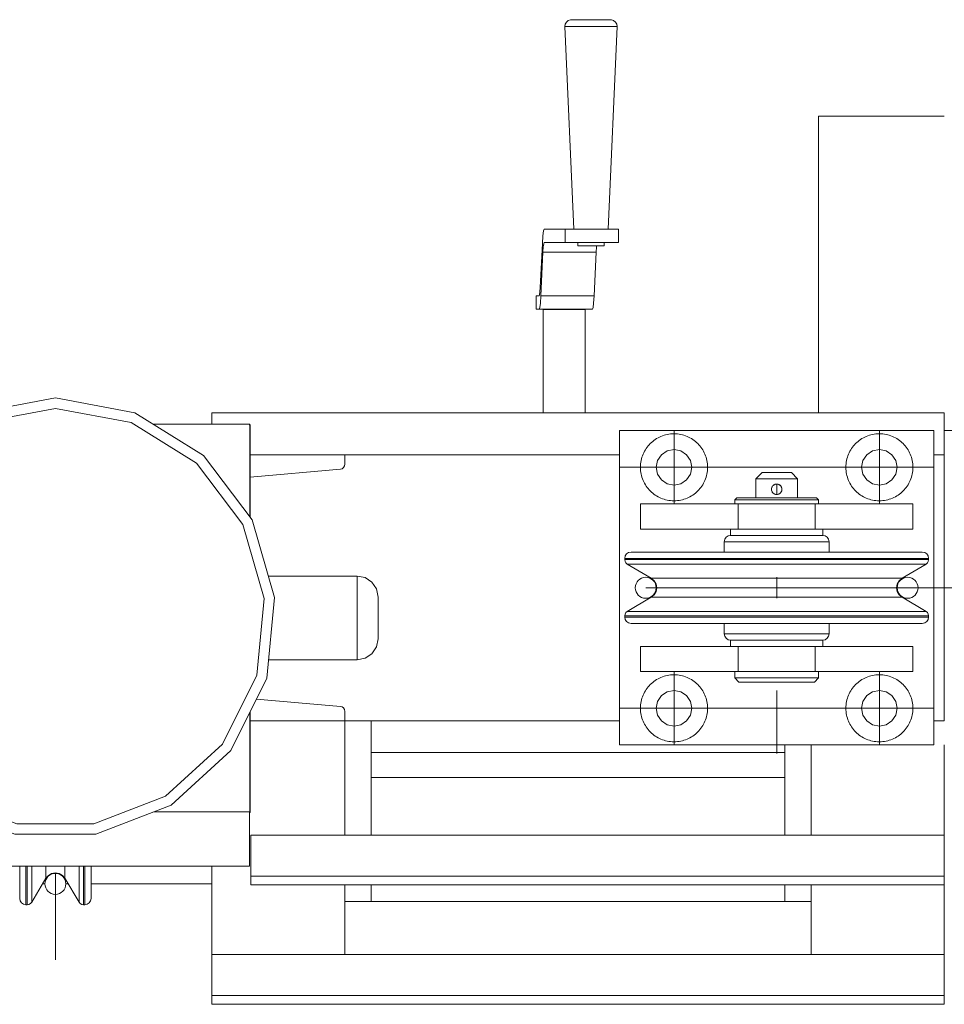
# Model space of a CAD drawing. Header units: millimetres. Extents: x 53056 to 116131, y -669674 to -625124.
# Tile 120 of 168: x 66347 to 66788, y -641262 to -640792. Entities that reach past the tile are written whole.
import ezdxf

# ---------------------------------------------------------------- set-up
doc = ezdxf.new("R2010")
doc.units = ezdxf.units.MM
doc.header["$MEASUREMENT"] = 0
for name, pattern in [('DGN Style 1', [536.199087, 0.892178, -535.306909]), ('DGN Style 3', [1249.049455, 892.178182, -356.871273]), ('DGN Style 4', [1428.377269, 713.742545, -356.871273, 0.892178, -356.871273])]:
    doc.linetypes.add(name, pattern=pattern)
doc.layers.add('Side Cradle Tower', color=7, linetype='Continuous', lineweight=0)
doc.layers.add('Side Cradle Tower Platform', color=7, linetype='Continuous', lineweight=0)

# ---------------------------------------------------------------- blocks, each defined once
blk = doc.blocks.new('*U55')
at = {"layer": 'Side Cradle Tower', "color": 7, "linetype": 'Continuous', "lineweight": 0}
for p, q in [((-18155.16, 6420.11), (-17805.57, 6420.11)), ((-18137.23, 6414.7), (-18137.28, 6414.7)), ((-18136.88, 6414.29), (-18136.94, 6414.29)), ((-18136.88, 6400.11), (-18091.61, 6400.11)), ((-18091.77, 6394.74), (-18091.61, 6395.61)), ((-18091.61, 6400.11), (-18091.61, 6395.61)), ((-17960.57, 6400.11), (-18091.61, 6400.11)), ((-17805.57, 6400.11), (-17810.57, 6400.11)), ((-17805.57, 6273.11), (-17805.57, 6400.11)), ((-18136.88, 6389.44), (-18093.8, 6393.21)), ((-18092.94, 6393.45), (-18092.95, 6393.45)), ((-18092.94, 6393.45), (-18092.94, 6393.45)), ((-18092.23, 6393.99), (-18092.24, 6393.98)), ((-18092.24, 6393.98), (-18092.24, 6393.98)), ((-18091.77, 6394.74), (-18091.77, 6394.73)), ((-18091.77, 6394.74), (-18091.77, 6394.74)), ((-18085.82, 6302.2), (-18085.82, 6303.72)), ((-18093.8, 6280.01), (-18133.78, 6283.51)), ((-18092.94, 6279.77), (-18093.8, 6280.01)), ((-18092.95, 6279.77), (-18092.94, 6279.77)), ((-18092.94, 6279.77), (-18092.94, 6279.77)), ((-18092.24, 6279.24), (-18092.23, 6279.24)), ((-18092.24, 6279.24), (-18092.24, 6279.24)), ((-18091.77, 6278.49), (-18091.77, 6278.49)), ((-18091.77, 6278.49), (-18091.77, 6278.49)), ((-18091.61, 6273.11), (-18091.61, 6277.62)), ((-18136.88, 6273.11), (-18091.61, 6273.11)), ((-17960.57, 6273.11), (-18091.61, 6273.11)), ((-18091.61, 6218.55), (-18091.61, 6273.11)), ((-18079.05, 6218.55), (-18079.05, 6273.11)), ((-17805.57, 6273.11), (-17810.57, 6273.11)), ((-17881.63, 6261.61), (-17881.63, 6218.55)), ((-17869.07, 6218.55), (-17869.07, 6261.61)), ((-17805.57, 6261.61), (-17805.57, 6218.55)), ((-17881.63, 6258), (-18079.05, 6258)), ((-17881.63, 6246), (-18079.05, 6246)), ((-18137.28, 6229.7), (-18182.88, 6229.7)), ((-18137.28, 6229.7), (-18137.28, 6229.7)), ((-18137.23, 6203.72), (-18137.23, 6229.63)), ((-18136.88, 6229.29), (-18136.94, 6229.29)), ((-18136.52, 6218.55), (-17805.57, 6218.55)), ((-18322.64, 6203.72), (-18137.23, 6203.72)), ((-18234.34, 6203.72), (-18234.34, 6202.53)), ((-18234.34, 6202.53), (-18234.34, 6197.97)), ((-18136.52, 6194.76), (-18136.52, 6199)), ((-18136.52, 6199), (-17805.57, 6199)), ((-17805.57, 6194.76), (-17805.57, 6199)), ((-18235.94, 6195.27), (-18234.82, 6195.27)), ((-18224.82, 6195.27), (-18223.7, 6195.27)), ((-18212.79, 6195.27), (-18155.11, 6195.27)), ((-18136.52, 6194.76), (-17805.57, 6194.76)), ((-18091.61, 6161.6), (-18091.61, 6194.76)), ((-18079.05, 6186.94), (-18079.05, 6194.76)), ((-17881.63, 6194.76), (-17881.63, 6186.94)), ((-17869.07, 6161.6), (-17869.07, 6194.76)), ((-17805.57, 6194.76), (-17805.57, 6161.6)), ((-18243.84, 6185.3), (-18243.84, 6190.82)), ((-18243.27, 6185.3), (-18243.27, 6190.82)), ((-18218.52, 6186.52), (-18218.52, 6191.95)), ((-18216.37, 6185.3), (-18216.37, 6190.82)), ((-18215.79, 6185.3), (-18215.79, 6190.82)), ((-18091.61, 6186.94), (-17869.07, 6186.94)), ((-18155.16, 6161.6), (-17805.57, 6161.6)), ((-18155.16, 6137.81), (-18155.16, 6142.05)), ((-18155.16, 6142.05), (-17805.57, 6142.05)), ((-17805.57, 6137.81), (-17805.57, 6142.05)), ((-18155.16, 6137.81), (-17805.57, 6137.81))]:
    blk.add_line(p, q, dxfattribs=at)
at = {"layer": 'Side Cradle Tower', "color": 7, "linetype": 'DGN Style 4', "lineweight": 0}
blk.add_line((-18229.82, 6159.06), (-18229.82, 6200.55), dxfattribs=at)
at = {"layer": 'Side Cradle Tower', "color": 7, "linetype": 'Continuous', "lineweight": 0, "flags": 128}
for points in [[(-18300.56, 6399.8), (-18323.81, 6369), (-18334.37, 6331.89), (-18330.81, 6293.47), (-18313.61, 6258.92), (-18285.09, 6232.93), (-18249.11, 6218.99), (-18210.52, 6218.99), (-18174.54, 6232.93), (-18146.03, 6258.92), (-18128.83, 6293.47), (-18125.27, 6331.89), (-18135.83, 6369), (-18159.08, 6399.8), (-18191.89, 6420.11), (-18229.82, 6427.2), (-18267.75, 6420.11)], [(-18282.46, 6237.18), (-18248.19, 6223.9), (-18211.44, 6223.9), (-18177.18, 6237.18), (-18150.02, 6261.94), (-18133.64, 6294.83), (-18130.24, 6331.43), (-18140.3, 6366.77), (-18162.45, 6396.1), (-18193.69, 6415.45), (-18229.82, 6422.2), (-18265.94, 6415.45), (-18297.19, 6396.1), (-18319.33, 6366.77), (-18329.39, 6331.43), (-18326, 6294.83), (-18309.62, 6261.94)], [(-18155.16, 6414.7), (-18155.16, 6420.11), (-18155.16, 6420.11)], [(-17805.57, 6411.61), (-17805.57, 6420.11), (-17805.57, 6420.11)], [(-18183.15, 6414.7), (-18137.28, 6414.7), (-18136.94, 6414.29), (-18136.94, 6370.48)], [(-18137.23, 6414.7), (-18137.23, 6414.7), (-18136.88, 6414.29), (-18136.88, 6370.4)], [(-18091.77, 6394.74), (-18092.24, 6393.98), (-18092.94, 6393.45), (-18093.8, 6393.21)], [(-18128.2, 6342.19), (-18085.82, 6342.2), (-18081.99, 6341.44), (-18078.75, 6339.27), (-18076.58, 6336.03), (-18075.82, 6332.2), (-18075.82, 6331.44), (-18075.82, 6329.27), (-18075.82, 6326.03), (-18075.82, 6322.2), (-18075.82, 6318.37), (-18075.82, 6315.13), (-18075.82, 6312.96), (-18075.82, 6312.2), (-18076.58, 6308.37), (-18078.75, 6305.13), (-18081.99, 6302.96), (-18085.82, 6302.2), (-18128.02, 6302.2)], [(-18085.82, 6303.72), (-18085.82, 6308.06), (-18085.82, 6314.55), (-18085.82, 6322.2), (-18085.82, 6329.85), (-18085.82, 6336.34), (-18085.82, 6340.68), (-18085.82, 6342.2)], [(-18092.94, 6279.77), (-18092.24, 6279.24), (-18091.77, 6278.49), (-18091.61, 6277.62)], [(-18136.94, 6277.17), (-18136.94, 6229.29), (-18137.28, 6229.7)], [(-18136.88, 6277.29), (-18136.88, 6229.29), (-18136.88, 6229.29)], [(-18136.52, 6199), (-18136.52, 6218.55), (-18136.52, 6218.55)], [(-17805.57, 6199), (-17805.57, 6218.55), (-17805.57, 6218.55)], [(-18246.84, 6203.72), (-18246.84, 6193.59), (-18246.84, 6188.3), (-18246.62, 6187.15), (-18245.97, 6186.18), (-18244.99, 6185.53), (-18243.84, 6185.3), (-18243.27, 6185.3), (-18242.42, 6185.45), (-18241.68, 6185.87), (-18241.12, 6186.52), (-18234.34, 6197.97)], [(-18243.84, 6190.82), (-18243.84, 6190.82), (-18243.84, 6203.72)], [(-18243.27, 6190.82), (-18243.27, 6190.82), (-18243.27, 6203.72)], [(-18241.12, 6186.52), (-18241.12, 6191.95), (-18241.12, 6203.72)], [(-18234.34, 6197.97), (-18233.16, 6199.34), (-18231.6, 6200.24), (-18229.82, 6200.55), (-18228.04, 6200.24), (-18226.47, 6199.34), (-18225.3, 6197.97), (-18218.52, 6186.52), (-18217.96, 6185.87), (-18217.21, 6185.45), (-18216.37, 6185.3), (-18215.79, 6185.3), (-18214.64, 6185.53), (-18213.67, 6186.18), (-18213.02, 6187.15), (-18212.79, 6188.3), (-18212.79, 6193.59), (-18212.79, 6203.72)], [(-18225.3, 6197.97), (-18225.3, 6202.53), (-18225.3, 6203.72)], [(-18218.52, 6191.95), (-18218.52, 6191.95), (-18218.52, 6203.72)], [(-18216.37, 6190.82), (-18216.37, 6190.82), (-18216.37, 6203.72)], [(-18215.79, 6190.82), (-18215.79, 6190.82), (-18215.79, 6203.72)], [(-18155.11, 6161.6), (-18155.11, 6168.32), (-18155.11, 6203.72)], [(-18155.16, 6142.05), (-18155.16, 6161.6), (-18155.16, 6161.6)], [(-17805.57, 6142.05), (-17805.57, 6161.6), (-17805.57, 6161.6)]]:
    blk.add_lwpolyline(points, dxfattribs=at)
at = {"layer": 'Side Cradle Tower', "color": 7, "linetype": 'Continuous', "lineweight": 0, "extrusion": (0, 0, -1)}
blk.add_arc((18229.82, 6195.3), 5, 0, 360, dxfattribs=at)
at = {"layer": 'Side Cradle Tower Platform', "color": 7, "linetype": 'Continuous', "lineweight": 0}
for p, q in [((-17973.64, 6607.73), (-17969.96, 6607.73)), ((-17865.57, 6420.11), (-17865.57, 6561.61)), ((-17997.38, 6500.89), (-17997.15, 6504.57)), ((-17996.55, 6507.71), (-17986.49, 6507.71)), ((-17981.87, 6507.71), (-17986.49, 6507.71)), ((-17986.49, 6507.71), (-17986.49, 6501.36)), ((-17961.13, 6501.36), (-17961.13, 6507.71)), ((-17998.39, 6479.94), (-17997.38, 6500.89)), ((-17996.55, 6501.36), (-17996.76, 6500.83)), ((-17986.49, 6501.36), (-17996.55, 6501.36)), ((-17981.87, 6501.36), (-17986.49, 6501.36)), ((-17971.43, 6499.78), (-17973.83, 6499.78)), ((-17997.11, 6496.82), (-17998.11, 6475.86)), ((-17997.11, 6496.82), (-17971.75, 6496.82)), ((-17972.75, 6475.86), (-17971.75, 6496.82)), ((-17998.88, 6475.96), (-18000.43, 6475.96)), ((-18000.43, 6475.96), (-18000.43, 6469.61)), ((-17998.88, 6475.96), (-17998.69, 6476.43)), ((-17998.11, 6475.86), (-17998.33, 6472.49)), ((-17998.11, 6475.86), (-17972.75, 6475.86)), ((-17972.97, 6472.49), (-17972.75, 6475.86)), ((-18000.43, 6469.61), (-17998.88, 6469.61)), ((-17998.88, 6469.61), (-17973.52, 6469.61)), ((-17996.99, 6420.11), (-17996.99, 6469.46)), ((-17977, 6420.11), (-17977, 6469.46)), ((-17960.57, 6411.61), (-17810.57, 6411.61)), ((-17960.57, 6261.61), (-17960.57, 6411.61)), ((-17810.57, 6411.61), (-17810.57, 6261.61)), ((-17805.57, 6400.11), (-17805.57, 6411.61)), ((-17805.57, 6411.61), (-17795.57, 6411.61)), ((-17940.58, 6400.12), (-17942.43, 6397.37)), ((-17828.72, 6397.37), (-17830.56, 6400.12)), ((-17885.57, 6391.61), (-17888.25, 6391.61)), ((-17885.82, 6386.1), (-17885.57, 6386.11)), ((-17884.83, 6385.99), (-17885.57, 6386.11)), ((-17888.07, 6383.52), (-17888.02, 6383.12)), ((-17888.07, 6383.51), (-17888.07, 6383.51)), ((-17888.02, 6383.12), (-17888.07, 6383.51)), ((-17888.05, 6383.96), (-17888.06, 6383.63)), ((-17888.02, 6383.12), (-17887.88, 6382.66)), ((-17888.02, 6383.12), (-17888.02, 6383.12)), ((-17888.02, 6383.09), (-17887.9, 6382.69)), ((-17887.83, 6384.67), (-17887.87, 6384.57)), ((-17887.79, 6384.76), (-17887.8, 6384.75)), ((-17887.35, 6385.36), (-17887.79, 6384.76)), ((-17887.79, 6384.76), (-17887.59, 6385.09)), ((-17887.74, 6382.36), (-17887.74, 6382.36)), ((-17887.7, 6382.31), (-17887.34, 6381.85)), ((-17887.59, 6385.09), (-17887.55, 6385.14)), ((-17887.51, 6382.04), (-17887.47, 6381.99)), ((-17887.33, 6381.85), (-17887.21, 6381.72)), ((-17886.53, 6385.92), (-17887.3, 6385.41)), ((-17887.29, 6385.43), (-17887.29, 6385.43)), ((-17886.26, 6386.02), (-17886.26, 6386.02)), ((-17884.62, 6381.31), (-17884.11, 6381.59)), ((-17884.12, 6381.58), (-17884.12, 6381.58)), ((-17883.81, 6385.37), (-17883.95, 6385.51)), ((-17883.81, 6381.85), (-17883.85, 6381.81)), ((-17883.29, 6384.62), (-17883.81, 6385.37)), ((-17883.39, 6384.84), (-17883.39, 6384.83)), ((-17883.31, 6382.56), (-17883.31, 6382.55)), ((-17883.19, 6384.33), (-17883.27, 6384.57)), ((-17883.1, 6383.86), (-17883.21, 6384.42)), ((-17883.17, 6382.93), (-17883.17, 6382.92)), ((-17903.13, 6379.61), (-17899.01, 6379.61)), ((-17886.14, 6381.18), (-17886.49, 6381.29)), ((-17885.57, 6381.12), (-17885.25, 6381.14)), ((-17885.23, 6381.14), (-17884.84, 6381.22)), ((-17884.85, 6381.22), (-17884.62, 6381.31)), ((-17884.85, 6381.22), (-17884.85, 6381.22)), ((-17867.09, 6378.61), (-17865.57, 6378.61)), ((-17950.57, 6376.61), (-17950.57, 6364.61)), ((-17904, 6376.61), (-17904, 6364.61)), ((-17869.76, 6376.61), (-17867.14, 6376.61)), ((-17867.14, 6376.61), (-17867.14, 6364.61)), ((-17820.57, 6376.61), (-17820.57, 6364.61)), ((-17952.55, 6350.64), (-17958.07, 6350.64)), ((-17952.55, 6350.06), (-17958.07, 6350.06)), ((-17913.32, 6350.06), (-17936.84, 6350.06)), ((-17885.57, 6350.06), (-17913.32, 6350.06)), ((-17857.83, 6350.64), (-17885.57, 6350.64)), ((-17857.83, 6350.06), (-17885.57, 6350.06)), ((-17834.31, 6350.64), (-17857.83, 6350.64)), ((-17813.07, 6350.64), (-17818.59, 6350.64)), ((-17813.07, 6350.06), (-17818.59, 6350.06)), ((-17885.57, 6347.91), (-17912.85, 6347.91)), ((-17814.3, 6347.91), (-17819.72, 6347.91)), ((-17940.84, 6341.13), (-17945.4, 6341.13)), ((-17885.57, 6331.61), (-17885.57, 6341.61)), ((-17885.57, 6331.61), (-17885.57, 6341.61)), ((-17830.3, 6332.1), (-17825.75, 6332.1)), ((-17951.42, 6325.31), (-17956.85, 6325.31)), ((-17858.3, 6325.31), (-17885.57, 6325.31)), ((-17952.55, 6323.16), (-17958.07, 6323.16)), ((-17952.55, 6322.59), (-17958.07, 6322.59)), ((-17913.32, 6322.59), (-17936.84, 6322.59)), ((-17885.57, 6323.16), (-17913.32, 6323.16)), ((-17885.57, 6322.59), (-17913.32, 6322.59)), ((-17857.83, 6323.16), (-17885.57, 6323.16)), ((-17834.31, 6323.16), (-17857.83, 6323.16)), ((-17813.07, 6323.16), (-17818.59, 6323.16)), ((-17813.07, 6322.59), (-17818.59, 6322.59)), ((-17898.07, 6311.61), (-17885.57, 6311.61)), ((-17885.57, 6311.61), (-17873.07, 6311.61)), ((-17877.15, 6311.61), (-17885.57, 6311.61)), ((-17950.57, 6296.61), (-17950.57, 6308.61)), ((-17904, 6296.61), (-17904, 6308.61)), ((-17867.14, 6296.61), (-17867.14, 6308.61)), ((-17820.57, 6296.61), (-17820.57, 6308.61)), ((-17867.14, 6296.61), (-17869.72, 6296.61)), ((-17892.46, 6291.61), (-17898.3, 6291.61)), ((-17833.32, 6286.97), (-17836.57, 6287.61)), ((-17926.07, 6279.11), (-17926.72, 6275.86)), ((-17810.57, 6261.61), (-17960.57, 6261.61))]:
    blk.add_line(p, q, dxfattribs=at)
at = {"layer": 'Side Cradle Tower Platform', "color": 7, "linetype": 'DGN Style 4', "lineweight": 0}
for p, q in [((-17934.57, 6376.61), (-17934.57, 6411.61)), ((-17836.57, 6376.61), (-17836.57, 6411.61)), ((-17960.57, 6394.11), (-17810.57, 6394.11)), ((-17885.57, 6381.12), (-17885.57, 6386.11)), ((-17934.57, 6296.61), (-17934.57, 6261.61)), ((-17836.57, 6296.61), (-17836.57, 6261.61)), ((-17885.57, 6257.47), (-17885.57, 6287.53)), ((-17960.57, 6279.11), (-17810.57, 6279.11))]:
    blk.add_line(p, q, dxfattribs=at)
at = {"layer": 'Side Cradle Tower Platform', "color": 7, "linetype": 'DGN Style 3', "lineweight": 0}
for p, q in [((-17841.38, 6336.61), (-17948.07, 6336.61)), ((-17609.06, 6336.61), (-17841.38, 6336.61))]:
    blk.add_line(p, q, dxfattribs=at)
at = {"layer": 'Side Cradle Tower Platform', "color": 7, "linetype": 'Continuous', "lineweight": 0, "flags": 128}
for points in [[(-17982.36, 6507.71), (-17986.64, 6604.44), (-17986.48, 6605.59), (-17985.91, 6606.61), (-17985.01, 6607.36), (-17983.91, 6607.73), (-17983.91, 6607.72)], [(-17973.64, 6607.73), (-17977.4, 6607.73), (-17980.67, 6607.73), (-17982.96, 6607.73), (-17983.91, 6607.73), (-17983.91, 6607.73)], [(-17964.48, 6607.72), (-17964.48, 6607.73), (-17965.01, 6607.73), (-17966.93, 6607.73), (-17969.96, 6607.73)], [(-17964.48, 6607.73), (-17964.48, 6607.73), (-17963.38, 6607.36), (-17962.48, 6606.61), (-17961.91, 6605.59), (-17961.75, 6604.44), (-17966.04, 6507.71)], [(-17961.75, 6604.44), (-17962.43, 6604.44), (-17964.89, 6604.44), (-17968.77, 6604.44), (-17973.48, 6604.44), (-17978.3, 6604.44), (-17982.49, 6604.44), (-17985.42, 6604.44), (-17986.64, 6604.44)], [(-17805.57, 6561.61), (-17805.57, 6561.61), (-17865.57, 6561.61), (-17865.57, 6561.61)], [(-17997.15, 6504.57), (-17996.86, 6506.91), (-17996.55, 6507.71)], [(-17961.13, 6507.71), (-17965.33, 6507.71), (-17970.61, 6507.71), (-17976.36, 6507.71), (-17981.87, 6507.71)], [(-17996.76, 6500.83), (-17996.95, 6499.27), (-17997.11, 6496.82)], [(-17961.13, 6501.36), (-17965.33, 6501.36), (-17970.61, 6501.36), (-17976.36, 6501.36), (-17981.87, 6501.36)], [(-17973.83, 6499.78), (-17976.29, 6499.78), (-17978.42, 6499.78), (-17979.91, 6499.78), (-17980.54, 6499.78), (-17980.54, 6501.36)], [(-17971.75, 6496.82), (-17971.59, 6499.27), (-17971.53, 6499.78)], [(-17967.86, 6501.36), (-17967.86, 6499.78), (-17968.2, 6499.78), (-17969.46, 6499.78), (-17971.43, 6499.78)], [(-17998.69, 6476.43), (-17998.53, 6477.79), (-17998.39, 6479.94)], [(-17998.33, 6472.49), (-17998.59, 6470.35), (-17998.88, 6469.61)], [(-17973.52, 6469.61), (-17973.23, 6470.35), (-17972.97, 6472.49)], [(-17996.99, 6469.46), (-17996.26, 6469.46), (-17994.11, 6469.46)], [(-17994.11, 6469.46), (-17990.88, 6469.46), (-17987.06, 6469.46), (-17983.23, 6469.46), (-17979.97, 6469.46), (-17977.78, 6469.46), (-17977, 6469.46), (-17977, 6469.46)], [(-17940.58, 6400.12), (-17937.82, 6401.97), (-17934.57, 6402.61), (-17931.32, 6401.97), (-17928.56, 6400.12), (-17926.72, 6397.37), (-17926.07, 6394.11), (-17926.72, 6390.86), (-17928.56, 6388.1), (-17931.32, 6386.26), (-17934.57, 6385.61), (-17937.82, 6386.26), (-17940.58, 6388.1), (-17942.43, 6390.86), (-17943.07, 6394.11), (-17942.43, 6397.37)], [(-17828.72, 6397.37), (-17828.07, 6394.11), (-17828.72, 6390.86), (-17830.56, 6388.1), (-17833.32, 6386.26), (-17836.57, 6385.61), (-17839.82, 6386.26), (-17842.58, 6388.1), (-17844.43, 6390.86), (-17845.07, 6394.11), (-17844.43, 6397.37), (-17842.58, 6400.12), (-17839.82, 6401.97), (-17836.57, 6402.61), (-17833.32, 6401.97), (-17830.56, 6400.12)], [(-17895.57, 6379.61), (-17895.57, 6388.61), (-17892.57, 6391.61), (-17892.04, 6391.61), (-17890.52, 6391.61), (-17888.25, 6391.61)], [(-17885.57, 6391.61), (-17882.89, 6391.61), (-17880.62, 6391.61), (-17879.1, 6391.61), (-17878.57, 6391.61), (-17875.57, 6388.61), (-17875.57, 6379.61)], [(-17895.57, 6388.61), (-17894.81, 6388.61), (-17892.64, 6388.61), (-17889.4, 6388.61), (-17885.57, 6388.61), (-17881.75, 6388.61), (-17878.5, 6388.61), (-17876.33, 6388.61), (-17875.57, 6388.61)], [(-17885.82, 6386.1), (-17885.82, 6386.1), (-17886.26, 6386.02), (-17886.26, 6386.02)], [(-17885.82, 6386.1), (-17885.82, 6386.1), (-17885.82, 6386.1)], [(-17885.57, 6386.11), (-17885.43, 6386.11), (-17884.99, 6386.04), (-17884.62, 6385.92), (-17884.61, 6385.92), (-17884.21, 6385.71), (-17883.91, 6385.48), (-17883.81, 6385.37), (-17883.6, 6385.15), (-17883.39, 6384.84)], [(-17888.07, 6383.61), (-17888.05, 6383.95), (-17887.96, 6384.34), (-17887.87, 6384.57)], [(-17888.07, 6383.61), (-17888.07, 6383.61), (-17888.07, 6383.51), (-17888.07, 6383.51)], [(-17887.82, 6384.68), (-17887.87, 6384.57), (-17888.05, 6383.95)], [(-17887.9, 6382.69), (-17888.02, 6383.12), (-17888.02, 6383.12)], [(-17887.9, 6382.69), (-17887.9, 6382.69), (-17887.9, 6382.69)], [(-17887.74, 6382.36), (-17887.88, 6382.66), (-17887.9, 6382.69)], [(-17887.88, 6382.66), (-17887.88, 6382.66), (-17887.73, 6382.35)], [(-17887.87, 6384.57), (-17887.79, 6384.76), (-17887.79, 6384.76)], [(-17887.47, 6381.99), (-17887.74, 6382.36), (-17887.74, 6382.36)], [(-17887.29, 6385.43), (-17887.29, 6385.43), (-17887.34, 6385.38), (-17887.59, 6385.09), (-17887.59, 6385.09)], [(-17886.85, 6381.46), (-17887.21, 6381.73), (-17887.33, 6381.85), (-17887.47, 6381.99)], [(-17887.29, 6385.43), (-17887.01, 6385.66), (-17886.61, 6385.89), (-17886.53, 6385.92), (-17886.26, 6386.02)], [(-17887.21, 6381.73), (-17886.53, 6381.31), (-17886.49, 6381.29), (-17886.49, 6381.29), (-17886.07, 6381.16)], [(-17886.07, 6381.16), (-17886.07, 6381.16), (-17886.49, 6381.29), (-17886.53, 6381.31), (-17886.85, 6381.46), (-17886.85, 6381.46)], [(-17886.85, 6381.46), (-17886.53, 6381.31), (-17886.49, 6381.29), (-17885.57, 6381.12)], [(-17886.26, 6386.02), (-17886.53, 6385.92), (-17886.53, 6385.91)], [(-17883.91, 6385.48), (-17884.62, 6385.91), (-17884.99, 6386.04)], [(-17884.12, 6381.58), (-17884.43, 6381.39), (-17884.62, 6381.31)], [(-17884.12, 6381.58), (-17884.12, 6381.58), (-17883.81, 6381.85), (-17883.81, 6381.85)], [(-17883.95, 6381.72), (-17883.81, 6381.85), (-17883.31, 6382.55)], [(-17883.31, 6382.55), (-17883.53, 6382.16), (-17883.77, 6381.87), (-17883.81, 6381.85)], [(-17883.27, 6384.57), (-17883.27, 6384.57), (-17883.39, 6384.84), (-17883.39, 6384.84)], [(-17883.31, 6382.55), (-17883.31, 6382.55), (-17883.27, 6382.66), (-17883.17, 6382.93), (-17883.17, 6382.93)], [(-17883.27, 6384.57), (-17883.21, 6384.43), (-17883.11, 6384.05), (-17883.07, 6383.61), (-17883.08, 6383.36)], [(-17883.17, 6382.93), (-17883.08, 6383.36), (-17883.08, 6383.36)], [(-17883.08, 6383.36), (-17883.08, 6383.36), (-17883.17, 6382.93), (-17883.17, 6382.93)], [(-17883.17, 6382.92), (-17883.08, 6383.36), (-17883.08, 6383.36)], [(-17883.08, 6383.36), (-17883.08, 6383.61), (-17883.11, 6384.05)], [(-17905.57, 6376.61), (-17905.57, 6378.61), (-17904.57, 6379.61), (-17903.13, 6379.61)], [(-17867.09, 6378.61), (-17871.43, 6378.61), (-17877.92, 6378.61), (-17885.57, 6378.61), (-17893.23, 6378.61), (-17899.71, 6378.61), (-17904.05, 6378.61), (-17905.57, 6378.61)], [(-17899.01, 6379.61), (-17892.84, 6379.61), (-17885.57, 6379.61), (-17878.3, 6379.61), (-17872.14, 6379.61), (-17868.02, 6379.61), (-17866.57, 6379.61), (-17865.57, 6378.61), (-17865.57, 6376.61)], [(-17884.85, 6381.22), (-17885.22, 6381.14), (-17885.57, 6381.12), (-17885.57, 6381.12), (-17885.67, 6381.11), (-17886.07, 6381.16)], [(-17950.57, 6376.61), (-17950.57, 6376.61), (-17904, 6376.61), (-17901.42, 6376.61)], [(-17899.68, 6376.61), (-17899.71, 6376.61), (-17901.42, 6376.61)], [(-17899.68, 6376.61), (-17899.65, 6376.61), (-17895.36, 6376.61)], [(-17893.2, 6376.61), (-17893.23, 6376.61), (-17895.36, 6376.61)], [(-17893.2, 6376.61), (-17893.19, 6376.61), (-17885.57, 6376.61)], [(-17885.57, 6376.61), (-17885.57, 6376.61), (-17877.96, 6376.61), (-17877.94, 6376.61)], [(-17875.78, 6376.61), (-17877.92, 6376.61), (-17877.94, 6376.61)], [(-17875.87, 6376.61), (-17871.49, 6376.61), (-17871.47, 6376.61)], [(-17869.72, 6376.61), (-17871.43, 6376.61), (-17871.47, 6376.61)], [(-17867.14, 6376.61), (-17820.57, 6376.61), (-17820.57, 6376.61)], [(-17950.57, 6364.61), (-17950.57, 6364.61), (-17907.57, 6364.61)], [(-17893.99, 6364.61), (-17885.57, 6364.61), (-17877.15, 6364.61), (-17870.02, 6364.61), (-17865.25, 6364.61), (-17863.57, 6364.61), (-17863.57, 6361.61), (-17865.25, 6361.61), (-17870.02, 6361.61), (-17877.15, 6361.61), (-17885.57, 6361.61), (-17893.99, 6361.61), (-17901.13, 6361.61), (-17905.9, 6361.61), (-17907.57, 6361.61), (-17907.57, 6364.61), (-17905.9, 6364.61), (-17901.13, 6364.61), (-17893.99, 6364.61)], [(-17863.57, 6364.61), (-17820.57, 6364.61), (-17820.57, 6364.61)], [(-17910.57, 6353.64), (-17910.57, 6358.61), (-17910.34, 6359.76), (-17909.69, 6360.73), (-17908.72, 6361.38), (-17907.57, 6361.61), (-17905.9, 6361.61), (-17901.13, 6361.61), (-17893.99, 6361.61), (-17885.57, 6361.61)], [(-17885.57, 6358.61), (-17895.14, 6358.61), (-17903.25, 6358.61), (-17908.67, 6358.61), (-17910.57, 6358.61)], [(-17885.57, 6361.61), (-17885.57, 6361.61), (-17877.15, 6361.61)], [(-17860.57, 6358.61), (-17862.48, 6358.61), (-17867.89, 6358.61), (-17876, 6358.61), (-17885.57, 6358.61)], [(-17877.15, 6361.61), (-17877.15, 6361.61), (-17870.02, 6361.61)], [(-17870.02, 6361.61), (-17870.02, 6361.61), (-17865.25, 6361.61)], [(-17865.25, 6361.61), (-17865.25, 6361.61), (-17863.57, 6361.61), (-17862.42, 6361.38), (-17861.45, 6360.73), (-17860.8, 6359.76), (-17860.57, 6358.61), (-17860.57, 6353.64)], [(-17944.03, 6333.27), (-17945.4, 6332.1), (-17956.85, 6325.31), (-17957.5, 6324.75), (-17957.92, 6324.01), (-17958.07, 6323.16), (-17958.07, 6322.59), (-17957.84, 6321.44), (-17957.19, 6320.47), (-17956.22, 6319.82), (-17955.07, 6319.59), (-17949.78, 6319.59), (-17934.72, 6319.59), (-17912.17, 6319.59), (-17885.57, 6319.59), (-17858.98, 6319.59), (-17836.43, 6319.59), (-17821.36, 6319.59), (-17816.07, 6319.59), (-17814.92, 6319.82), (-17813.95, 6320.47), (-17813.3, 6321.44), (-17813.07, 6322.59), (-17813.07, 6323.16), (-17813.22, 6324.01), (-17813.64, 6324.75), (-17814.3, 6325.31), (-17825.75, 6332.1), (-17827.12, 6333.27), (-17828.01, 6334.84), (-17828.32, 6336.61), (-17828.01, 6338.39), (-17827.12, 6339.96), (-17825.75, 6341.13), (-17814.3, 6347.91), (-17813.64, 6348.47), (-17813.22, 6349.22), (-17813.07, 6350.06), (-17813.07, 6350.64), (-17813.3, 6351.79), (-17813.95, 6352.76), (-17814.92, 6353.41), (-17816.07, 6353.64), (-17821.36, 6353.64), (-17836.43, 6353.64), (-17858.98, 6353.64), (-17885.57, 6353.64), (-17912.17, 6353.64), (-17934.72, 6353.64), (-17949.78, 6353.64), (-17955.07, 6353.64), (-17956.22, 6353.41), (-17957.19, 6352.76), (-17957.84, 6351.79), (-17958.07, 6350.64), (-17958.07, 6350.06), (-17957.92, 6349.22), (-17957.5, 6348.47), (-17956.85, 6347.91), (-17945.4, 6341.13), (-17944.03, 6339.96), (-17943.13, 6338.39), (-17942.82, 6336.61), (-17943.13, 6334.84), (-17944.03, 6333.27)], [(-17936.84, 6350.64), (-17952.55, 6350.64), (-17952.55, 6350.64)], [(-17936.84, 6350.06), (-17952.55, 6350.06), (-17952.55, 6350.06)], [(-17913.32, 6350.64), (-17936.84, 6350.64), (-17936.84, 6350.64)], [(-17885.57, 6350.64), (-17913.32, 6350.64), (-17913.32, 6350.64)], [(-17834.31, 6350.06), (-17834.31, 6350.06), (-17857.83, 6350.06)], [(-17818.59, 6350.64), (-17818.59, 6350.64), (-17834.31, 6350.64)], [(-17818.59, 6350.06), (-17818.59, 6350.06), (-17834.31, 6350.06)], [(-17912.85, 6347.91), (-17912.85, 6347.91), (-17935.97, 6347.91), (-17951.42, 6347.91), (-17956.85, 6347.91)], [(-17858.3, 6347.91), (-17858.3, 6347.91), (-17885.57, 6347.91)], [(-17835.17, 6347.91), (-17835.17, 6347.91), (-17858.29, 6347.91)], [(-17819.72, 6347.91), (-17819.72, 6347.91), (-17835.17, 6347.91)], [(-17885.57, 6341.13), (-17908.47, 6341.13), (-17927.87, 6341.13), (-17940.84, 6341.13), (-17940.84, 6341.13)], [(-17825.75, 6341.13), (-17830.3, 6341.13), (-17843.27, 6341.13), (-17862.68, 6341.13), (-17885.57, 6341.13)], [(-17945.4, 6332.1), (-17940.84, 6332.1), (-17927.87, 6332.1), (-17908.47, 6332.1)], [(-17908.47, 6332.1), (-17885.57, 6332.1), (-17862.68, 6332.1), (-17843.27, 6332.1), (-17830.3, 6332.1), (-17830.3, 6332.1)], [(-17935.97, 6325.31), (-17951.42, 6325.31), (-17951.42, 6325.31)], [(-17912.85, 6325.31), (-17935.97, 6325.31), (-17935.97, 6325.31)], [(-17885.57, 6325.31), (-17912.85, 6325.31), (-17912.85, 6325.31)], [(-17814.3, 6325.31), (-17819.72, 6325.31), (-17835.17, 6325.31), (-17858.3, 6325.31), (-17858.3, 6325.31)], [(-17936.84, 6323.16), (-17952.55, 6323.16), (-17952.55, 6323.16)], [(-17936.84, 6322.59), (-17952.55, 6322.59), (-17952.55, 6322.59)], [(-17913.32, 6323.16), (-17936.84, 6323.16), (-17936.84, 6323.16)], [(-17857.83, 6322.59), (-17857.83, 6322.59), (-17885.57, 6322.59)], [(-17834.31, 6322.59), (-17834.31, 6322.59), (-17857.83, 6322.59)], [(-17818.59, 6323.16), (-17818.59, 6323.16), (-17834.31, 6323.16)], [(-17818.59, 6322.59), (-17818.59, 6322.59), (-17834.31, 6322.59)], [(-17893.99, 6311.61), (-17901.13, 6311.61), (-17905.9, 6311.61), (-17907.57, 6311.61), (-17908.72, 6311.84), (-17909.69, 6312.49), (-17910.34, 6313.46), (-17910.57, 6314.61), (-17910.57, 6319.59)], [(-17860.57, 6319.59), (-17860.57, 6314.61), (-17860.8, 6313.46), (-17861.45, 6312.49), (-17862.42, 6311.84), (-17863.57, 6311.61), (-17865.25, 6311.61), (-17865.25, 6311.61)], [(-17885.57, 6314.61), (-17895.14, 6314.61), (-17903.25, 6314.61), (-17908.67, 6314.61), (-17910.57, 6314.61)], [(-17893.99, 6311.61), (-17885.57, 6311.61), (-17877.15, 6311.61), (-17870.02, 6311.61), (-17865.25, 6311.61), (-17863.57, 6311.61), (-17863.57, 6308.61), (-17865.25, 6308.61), (-17870.02, 6308.61), (-17877.15, 6308.61), (-17885.57, 6308.61), (-17893.99, 6308.61), (-17901.13, 6308.61), (-17905.9, 6308.61), (-17907.57, 6308.61), (-17907.57, 6311.61), (-17905.9, 6311.61), (-17901.13, 6311.61), (-17893.99, 6311.61)], [(-17885.57, 6311.61), (-17893.99, 6311.61), (-17893.99, 6311.61)], [(-17860.57, 6314.61), (-17862.48, 6314.61), (-17867.89, 6314.61), (-17876, 6314.61), (-17885.57, 6314.61)], [(-17870.02, 6311.61), (-17877.15, 6311.61), (-17877.15, 6311.61)], [(-17865.25, 6311.61), (-17870.02, 6311.61), (-17870.02, 6311.61)], [(-17907.57, 6308.61), (-17950.57, 6308.61), (-17950.57, 6308.61)], [(-17820.57, 6308.61), (-17820.57, 6308.61), (-17863.57, 6308.61)], [(-17901.38, 6296.61), (-17904, 6296.61), (-17950.57, 6296.61), (-17950.57, 6296.61)], [(-17898.3, 6291.61), (-17902.2, 6291.61), (-17903.57, 6291.61), (-17905.57, 6293.61), (-17905.57, 6296.61)], [(-17905.57, 6293.61), (-17904.05, 6293.61), (-17899.71, 6293.61), (-17893.23, 6293.61), (-17885.57, 6293.61), (-17877.92, 6293.61), (-17871.43, 6293.61), (-17867.09, 6293.61), (-17865.57, 6293.61)], [(-17901.42, 6296.61), (-17899.71, 6296.61), (-17899.68, 6296.61)], [(-17895.27, 6296.61), (-17899.65, 6296.61), (-17899.68, 6296.61)], [(-17895.36, 6296.61), (-17893.23, 6296.61), (-17893.2, 6296.61)], [(-17885.57, 6296.61), (-17893.19, 6296.61), (-17893.2, 6296.61)], [(-17865.57, 6296.61), (-17865.57, 6293.61), (-17867.57, 6291.61), (-17868.94, 6291.61), (-17872.84, 6291.61), (-17878.68, 6291.61), (-17885.57, 6291.61), (-17892.46, 6291.61)], [(-17877.94, 6296.61), (-17877.96, 6296.61), (-17885.57, 6296.61), (-17885.57, 6296.61)], [(-17877.94, 6296.61), (-17877.92, 6296.61), (-17875.78, 6296.61)], [(-17871.47, 6296.61), (-17871.49, 6296.61), (-17875.78, 6296.61)], [(-17871.47, 6296.61), (-17871.43, 6296.61), (-17869.72, 6296.61)], [(-17820.57, 6296.61), (-17820.57, 6296.61), (-17867.14, 6296.61)], [(-17926.07, 6279.11), (-17926.72, 6282.37), (-17928.56, 6285.12), (-17931.32, 6286.97), (-17934.57, 6287.61), (-17937.82, 6286.97), (-17940.58, 6285.12), (-17942.43, 6282.37), (-17943.07, 6279.11), (-17942.43, 6275.86), (-17940.58, 6273.1), (-17937.82, 6271.26), (-17934.57, 6270.61), (-17931.32, 6271.26), (-17928.56, 6273.1), (-17926.72, 6275.86)], [(-17833.32, 6286.97), (-17830.56, 6285.12), (-17828.72, 6282.37), (-17828.07, 6279.11), (-17828.72, 6275.86), (-17830.56, 6273.1), (-17833.32, 6271.26), (-17836.57, 6270.61), (-17839.82, 6271.26), (-17842.58, 6273.1), (-17844.43, 6275.86), (-17845.07, 6279.11), (-17844.43, 6282.37), (-17842.58, 6285.12), (-17839.82, 6286.97), (-17836.57, 6287.61)]]:
    blk.add_lwpolyline(points, dxfattribs=at)
at = {"layer": 'Side Cradle Tower Platform', "color": 7, "linetype": 'DGN Style 4', "lineweight": 0, "extrusion": (0, 0, -1)}
for centre in [(17934.57, 6394.11), (17836.57, 6394.11), (17934.57, 6279.11), (17836.57, 6279.11)]:
    blk.add_arc(centre, 16, 0, 360, dxfattribs=at)
at = {"layer": 'Side Cradle Tower Platform', "color": 7, "linetype": 'Continuous', "lineweight": 0}
blk.add_arc((-17948.07, 6336.61), 5, 0, 360, dxfattribs=at)
at = {"layer": 'Side Cradle Tower Platform', "color": 7, "linetype": 'Continuous', "lineweight": 0, "extrusion": (0, 0, -1)}
blk.add_arc((17823.07, 6336.61), 5, 0, 360, dxfattribs=at)

msp = doc.modelspace()

# ---------------------------------------------------------------- block references
at = {"color": 7, "linetype": 'DGN Style 1', "lineweight": 0}
msp.add_blockref('*U55', (84593.95, -647399.35), dxfattribs=at)

doc.saveas('drawing.dxf')
